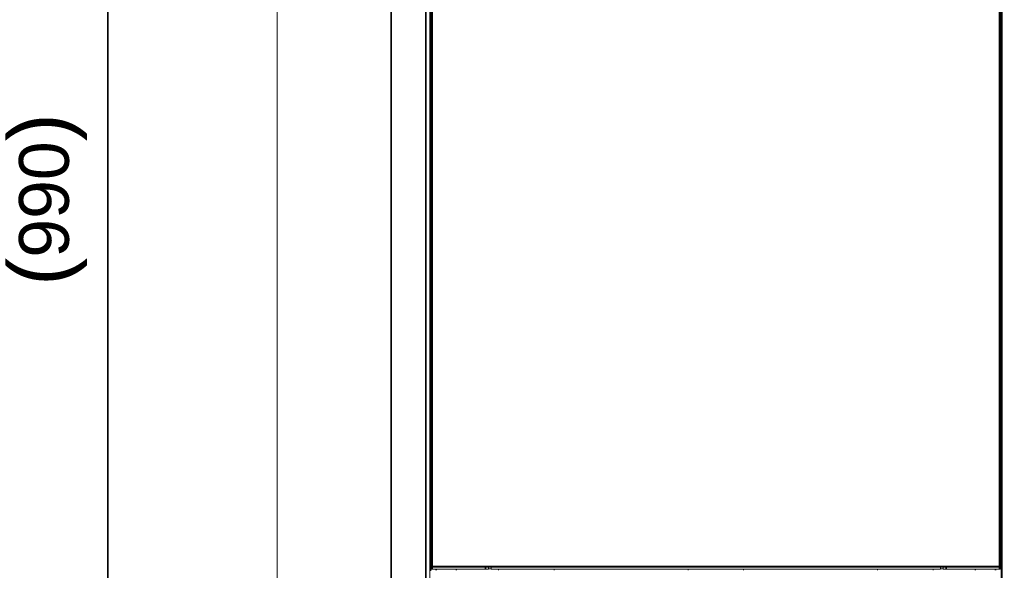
# Model space of a CAD drawing. Header units: millimetres. Extents: x 4 to 1188, y 1 to 840.
# Tile 110 of 210: x 506 to 604, y 320 to 375. Entities that reach past the tile are written whole.
import ezdxf

# ---------------------------------------------------------------- set-up
doc = ezdxf.new("R2010")
doc.units = ezdxf.units.MM
doc.layers.add('1', color=7, linetype='Continuous')
doc.styles.add('Arial Unicode MS', font='Arial Unicode MS')
doc.dimstyles.get("Standard").update_dxf_attribs({"dimtxt": 0.18, "dimasz": 0.18, "dimexe": 0.18, "dimexo": 0.0625, "dimgap": 0.09, "dimtad": 0, "dimtih": 1, "dimtoh": 1, "dimdec": 4, "dimzin": 0, "dimdsep": 46, "dimtxsty": 'Standard', "dimcen": 0.09, "dimadec": 0, "dimazin": 0, "dimtfac": 1, "dimtdec": 4, "dimtofl": 0, "dimtmove": 0, "dimatfit": 3, "dimfxl": 0, "dimtolj": 1, "dimtzin": 0, "dimarcsym": 0})

# ---------------------------------------------------------------- blocks, each defined once
blk = doc.blocks.new('_U3')
at = {"layer": '1', "color": 18, "lineweight": 35}
for p, q in [((531.495, 286.324), (531.495, 257.696)), ((733.781, 286.324), (733.781, 257.696)), ((733.781, 259.696), (531.495, 259.696))]:
    blk.add_line(p, q, dxfattribs=at)
at = {"layer": '1', "color": 18, "lineweight": 70}
for points in [[(531.495, 259.696), (534.995, 260.472), (534.995, 258.92)], [(733.781, 259.696), (730.281, 258.92), (730.281, 260.472)]]:
    blk.add_solid(points, dxfattribs=at)
at = {"layer": '1', "color": 18, "linetype": 'Continuous', "lineweight": 13, "insert": (622.121, 262.256), "char_height": 5, "attachment_point": 7, "line_spacing_factor": 1.047437, "style": 'Arial Unicode MS'}
blk.add_mtext('\\fArial Unicode MS|b0|i0;\\W1.0000;{\\H1.21x;(}1416{\\H1.21x;)}', dxfattribs=at)
blk = doc.blocks.new('_U18')
at = {"layer": '1', "color": 18, "lineweight": 35}
for p, q in [((539.347, 427.753), (512.495, 427.753)), ((514.495, 286.274), (514.495, 427.753)), ((531.21, 286.274), (512.495, 286.274))]:
    blk.add_line(p, q, dxfattribs=at)
at = {"layer": '1', "color": 18, "lineweight": 70}
for points in [[(514.495, 427.753), (515.271, 424.253), (513.719, 424.253)], [(514.495, 286.274), (513.719, 289.774), (515.271, 289.774)]]:
    blk.add_solid(points, dxfattribs=at)
at = {"layer": '1', "color": 18, "linetype": 'Continuous', "lineweight": 13, "insert": (512.425, 348.399), "char_height": 5, "attachment_point": 7, "rotation": 90, "line_spacing_factor": 1.047437, "style": 'Arial Unicode MS'}
blk.add_mtext('\\fArial Unicode MS|b0|i0;\\W1.0000;{\\H1.21x;(}990{\\H1.21x;)}', dxfattribs=at)

msp = doc.modelspace()

# ---------------------------------------------------------------- linework, layer by layer
at = {"layer": '1', "color": 154, "linetype": 'Continuous', "lineweight": 13}
for p, q in [((604.1666, 425.0386), (604.1666, 287.1815)), ((546.7809, 420.4672), (546.7809, 287.7529)), ((546.9738, 320.2886), (546.9738, 415.7886)), ((603.9738, 415.7886), (603.9738, 320.2886)), ((546.8809, 319.8254), (546.8809, 412.9529)), ((604.0666, 412.9529), (604.0666, 315.8546)), ((531.4952, 397.1826), (531.4952, 287.3243)), ((546.9727, 372.5458), (546.9727, 373.9743)), ((603.9749, 373.9743), (603.9749, 372.5458)), ((546.9727, 359.46), (546.9727, 360.8886)), ((546.9727, 356.6029), (546.9727, 358.0315)), ((604.1667, 356.5172), (604.0667, 356.5172)), ((604.1666, 354.9672), (604.0666, 354.9672)), ((604.1667, 354.4917), (604.1489, 354.3848)), ((604.1256, 354.2438), (604.1489, 354.3848)), ((604.1667, 354.237), (604.1256, 354.2438)), ((604.1666, 352.6815), (604.0666, 352.6815)), ((604.1256, 353.4048), (604.1667, 353.4116)), ((604.1489, 353.2639), (604.1256, 353.4048)), ((604.1489, 353.2639), (604.1667, 353.157)), ((604.0667, 351.1315), (604.1667, 351.1315)), ((546.9727, 342.8172), (546.9727, 344.2458)), ((603.9749, 344.2458), (603.9749, 342.8172)), ((604.1238, 344.0422), (604.0666, 343.985)), ((604.1381, 344.0422), (604.1238, 344.0422)), ((604.1238, 344.0422), (604.1238, 343.0208)), ((604.1381, 344.0422), (604.1381, 343.0208)), ((604.1666, 343.8172), (604.1381, 343.8172)), ((604.0666, 343.0779), (604.1238, 343.0208)), ((604.1238, 343.0208), (604.1381, 343.0208)), ((604.1381, 343.2458), (604.1666, 343.2458)), ((546.9727, 338.2458), (546.9727, 339.6743)), ((603.9749, 339.6743), (603.9749, 338.2458)), ((546.9727, 333.6743), (546.9727, 335.1029)), ((603.9749, 335.1029), (603.9749, 333.6743)), ((604.0666, 323.7966), (604.0837, 323.7966)), ((604.0666, 323.2604), (604.0837, 323.2604)), ((604.1666, 323.6529), (604.0837, 323.7966)), ((604.0666, 322.1882), (604.0837, 322.1882)), ((604.0666, 321.6521), (604.0837, 321.6521)), ((604.0837, 321.6521), (604.1666, 321.7958)), ((546.9738, 320.2886), (546.9738, 320.2172)), ((546.9738, 320.0029), (546.9738, 320.2172)), ((546.9738, 320.2172), (547.0452, 320.2172)), ((547.0452, 320.0029), (546.9738, 320.0029)), ((552.3881, 320.2172), (547.0452, 320.2172)), ((552.3881, 320.0029), (547.0452, 320.0029)), ((549.4524, 319.8965), (549.4524, 320.0036)), ((549.4738, 319.8958), (549.4738, 320.0029)), ((552.3881, 320.2172), (552.6052, 320.2172)), ((552.6738, 320.0029), (552.3881, 320.0029)), ((598.3419, 320.2172), (552.6057, 320.2172)), ((552.9595, 320.0386), (552.6737, 320.0386)), ((552.6738, 320.2172), (552.6738, 320.0029)), ((552.9595, 320.0029), (552.9595, 320.2172)), ((552.9595, 320.0029), (597.9881, 320.0029)), ((553.6881, 320.0029), (553.6881, 319.8958)), ((559.2595, 319.8958), (559.2595, 320.0029)), ((572.6881, 320.0029), (572.6881, 319.8958)), ((578.2595, 319.8958), (578.2595, 320.0029)), ((591.6881, 320.0029), (591.6881, 319.8958)), ((597.2595, 319.8958), (597.2595, 320.0029)), ((597.9881, 320.2172), (597.9881, 320.0029)), ((598.2738, 320.0386), (597.9881, 320.0386)), ((598.2738, 320.0029), (598.2738, 320.2172)), ((598.5595, 320.0029), (598.2738, 320.0029)), ((598.3424, 320.2172), (598.5595, 320.2172)), ((603.9024, 320.2172), (598.5595, 320.2172)), ((603.9024, 320.0029), (598.5595, 320.0029)), ((601.4738, 320.0029), (601.4738, 319.8958)), ((601.4952, 320.0036), (601.4952, 319.8965)), ((603.9024, 320.2172), (603.9738, 320.2172)), ((603.9738, 320.0029), (603.9024, 320.0029)), ((603.9738, 320.2172), (603.9738, 320.2886)), ((603.9738, 320.2172), (603.9738, 320.0029))]:
    msp.add_line(p, q, dxfattribs=at)
at = {"layer": '1', "color": 154, "linetype": 'Continuous', "lineweight": 35}
for p, q in [((542.9238, 420.4672), (542.9238, 287.3243)), ((546.3809, 420.4672), (546.3809, 287.7529)), ((547.0452, 415.7886), (547.0452, 320.2886)), ((603.9024, 320.2886), (603.9024, 415.7886)), ((604.1489, 354.3848), (604.1666, 354.3818)), ((604.1666, 353.2668), (604.1489, 353.2639)), ((546.9738, 320.2886), (547.0452, 320.2886)), ((547.0452, 320.2886), (547.0452, 320.2172)), ((547.0452, 320.2886), (603.9024, 320.2886)), ((547.0452, 320.2172), (547.0452, 320.0029)), ((547.4238, 319.8975), (547.4238, 320.0046)), ((552.3881, 320.0029), (552.3881, 320.2172)), ((598.5595, 320.2172), (598.5595, 320.0029)), ((603.5238, 320.0046), (603.5238, 319.8975)), ((603.9024, 320.2172), (603.9024, 320.2886)), ((603.9024, 320.2886), (603.9738, 320.2886)), ((603.9024, 320.0029), (603.9024, 320.2172))]:
    msp.add_line(p, q, dxfattribs=at)
at = {"layer": '1', "color": 154, "linetype": 'Continuous', "lineweight": 13}
for centre, radius, start, end in [((604.2095, 356.7861), 0.1429, 180, 240), ((604.0666, 356.5386), 0.1429, 270, 314.428125), ((604.0666, 356.5386), 0.1429, 45.571875, 60), ((604.0666, 351.11), 0.1429, 45.571875, 90), ((604.2095, 350.8626), 0.1429, 120, 180), ((604.0666, 351.11), 0.1429, 300, 314.428125), ((604.2095, 327.1529), 0.1429, 180, 252.541406), ((547.0452, 320.2886), 0.0714, 180, 270), ((603.9024, 320.2886), 0.0714, 270, 0)]:
    msp.add_arc(centre, radius, start, end, dxfattribs=at)

# ---------------------------------------------------------------- dimensions: what is measured, and where the dimension line sits
at = {"layer": '1', "color": 18, "linetype": 'Continuous', "lineweight": 13}
for base, p1, p2, angle, override, picture, middle in [((514.4949, 427.7529), (542.9238, 286.2743), (540.3468, 427.7529), 90, {"dimtxt": 5, "dimasz": 3.5, "dimexe": 2, "dimexo": 1, "dimgap": 2.5, "dimtad": 1, "dimtih": 0, "dimtoh": 0, "dimdec": 0, "dimlfac": 7, "dimzin": 8, "dimdsep": 44, "dimlunit": 2, "dimpost": '(<>)', "dimtxsty": 'Arial Unicode MS', "dimsah": 1, "dimse1": 0, "dimse2": 0, "dimsd1": 0, "dimsd2": 0, "dimclrd": 18, "dimclre": 18, "dimclrt": 18, "dimtm": -0.1, "dimtfac": 0.4, "dimtdec": 2, "dimtofl": 1, "dimtmove": 0, "dimtzin": 8, "dimlwd": 35, "dimlwe": 35}, '_U18', (514.4949, 357.0136)), ((733.7809, 259.6962), (531.4952, 314.6466), (733.7809, 342.2535), 180, {"dimtxt": 5, "dimasz": 3.5, "dimexe": 2, "dimexo": 1, "dimgap": 2.5, "dimtad": 1, "dimtih": 0, "dimtoh": 0, "dimdec": 2, "dimlfac": 7, "dimzin": 8, "dimdsep": 44, "dimlunit": 2, "dimpost": '(<>)', "dimtxsty": 'Arial Unicode MS', "dimsah": 1, "dimse1": 0, "dimse2": 0, "dimsd1": 0, "dimsd2": 0, "dimclrd": 18, "dimclre": 18, "dimclrt": 18, "dimtm": -0.1, "dimtfac": 0.4, "dimtdec": 2, "dimtofl": 1, "dimtmove": 0, "dimtzin": 8, "dimlwd": 35, "dimlwe": 35}, '_U3', (632.6381, 259.6962))]:
    dim = msp.add_linear_dim(base=base, p1=p1, p2=p2, angle=angle, dimstyle='Standard', override=override, dxfattribs=at)
    dim.commit()
    dim.dimension.update_dxf_attribs({"geometry": picture, "text_midpoint": middle, "dimtype": 160})

doc.saveas('drawing.dxf')
